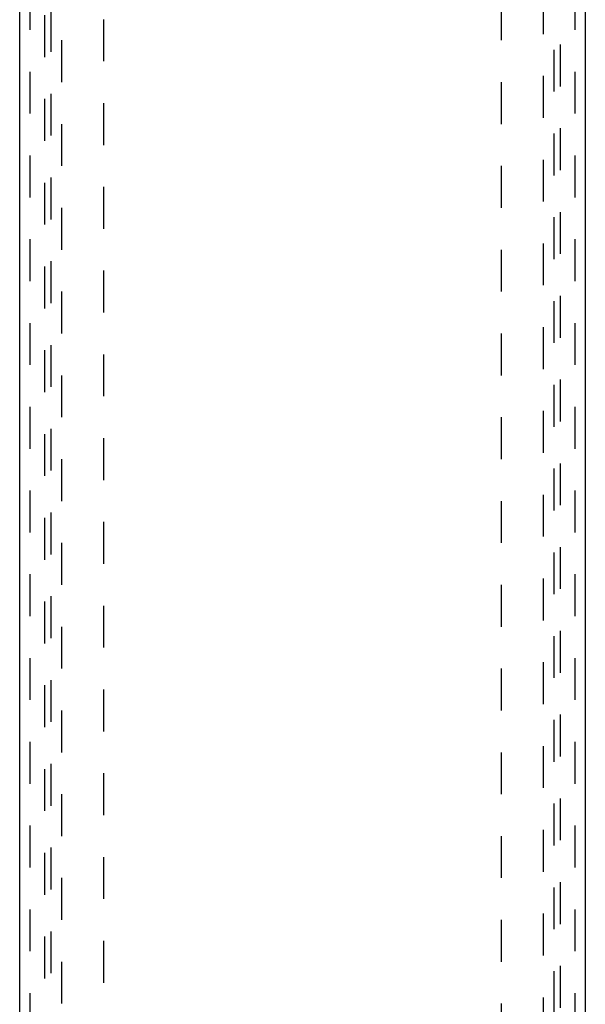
# Model space of a CAD drawing. Header units: millimetres. Extents: x -792 to 4548, y -647 to 5705.
# Tile 49 of 54: x -640 to -613, y 3121 to 3168. Entities that reach past the tile are written whole.
import ezdxf

# ---------------------------------------------------------------- set-up
doc = ezdxf.new("R2010")
doc.units = ezdxf.units.MM
doc.linetypes.add('Hidden', pattern=[4, 2, -2])
doc.layers.add('Make2D$Hidden$Curves', color=7, linetype='Hidden', true_color=0x8c8c8c)
doc.layers.add('Make2D$Visible$Curves', color=7, linetype='Continuous', true_color=0x000000)

msp = doc.modelspace()

# ---------------------------------------------------------------- linework, layer by layer
at = {"layer": 'Make2D$Hidden$Curves', "color": 253, "lineweight": -3, "true_color": 0xa0a0a0}
for points in [[(-639.247, 3031.516), (-639.247, 3122.516), (-639.247, 3213.516)], [(-613.247, 3213.516), (-613.247, 3122.516), (-613.247, 3031.516)], [(-638.547, 3034.216), (-638.547, 3122.516), (-638.547, 3210.816)], [(-613.947, 3210.816), (-613.947, 3122.516), (-613.947, 3034.216)], [(-638.247, 3034.466), (-638.247, 3122.516), (-638.247, 3210.566)], [(-614.247, 3210.566), (-614.247, 3122.516), (-614.247, 3034.466)], [(-635.747, 3200.016), (-635.747, 3137.516), (-635.747, 3075.016)], [(-616.747, 3075.016), (-616.747, 3137.516), (-616.747, 3200.016)], [(-637.747, 3199.016), (-637.747, 3133.166), (-637.747, 3067.316)], [(-614.747, 3067.316), (-614.747, 3133.166), (-614.747, 3199.016)]]:
    msp.add_open_spline(points, degree=2, dxfattribs=at)
at = {"layer": 'Make2D$Visible$Curves', "color": 253, "lineweight": -3, "true_color": 0xa0a0a0}
for points in [[(-639.747, 3031.016), (-639.747, 3122.516), (-639.747, 3214.016)], [(-612.747, 3214.016), (-612.747, 3122.516), (-612.747, 3031.016)]]:
    msp.add_open_spline(points, degree=2, dxfattribs=at)

doc.saveas('drawing.dxf')
